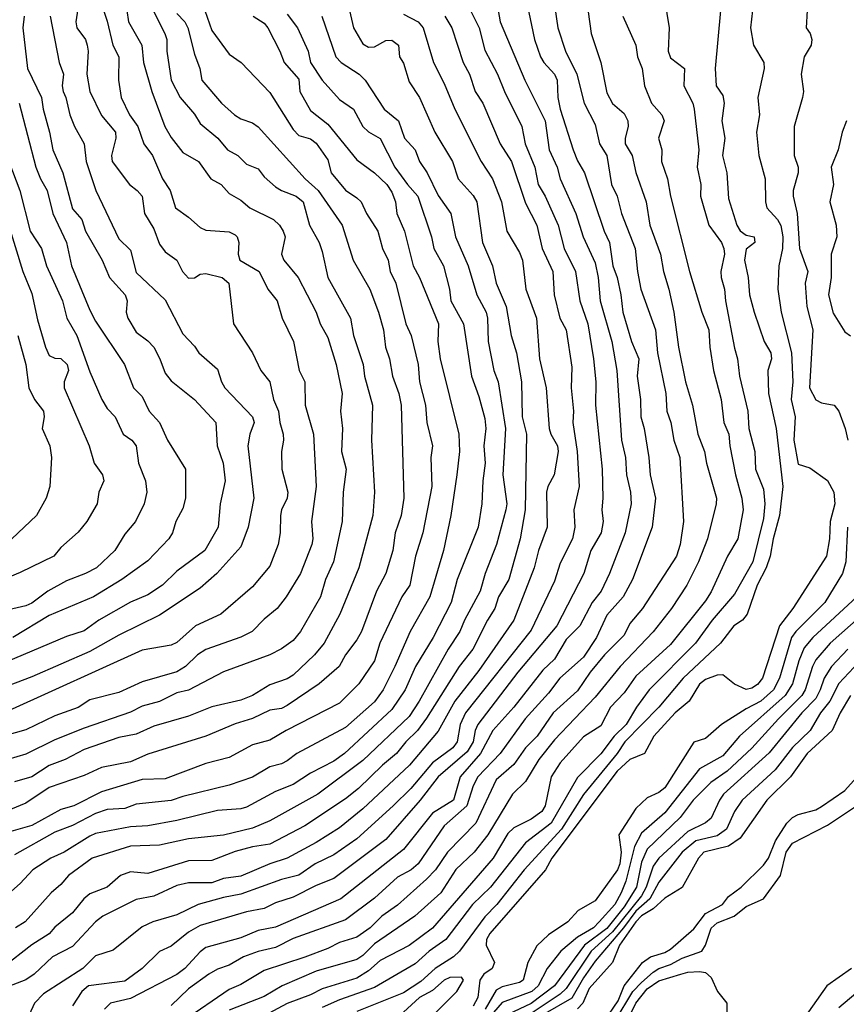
# Model space of a CAD drawing. Header units: metres. Extents: x -51132 to -49532, y -231222 to -229437.
# Tile 20 of 256: x -50789 to -50718, y -230956 to -230872. Entities that reach past the tile are written whole.
import ezdxf

# ---------------------------------------------------------------- set-up
doc = ezdxf.new("R2010")
doc.units = ezdxf.units.M
doc.layers.add('CONTOUR_INDEX', color=1, linetype='Continuous')
doc.layers.add('CONTOUR_INTER', color=3, linetype='Continuous')

msp = doc.modelspace()

# ---------------------------------------------------------------- linework, layer by layer
at = {"layer": 'CONTOUR_INDEX'}
for points, elevation in [([(-50780.038, -230869.759), (-50779.744, -230871.759), (-50778.607, -230873.759), (-50778.469, -230875.259), (-50777.743, -230877.759), (-50776.613, -230880.759), (-50776.08, -230881.697), (-50775.08, -230883.004), (-50773.73, -230883.759), (-50772.652, -230885.259), (-50771.785, -230885.759), (-50771.08, -230886.534), (-50770.08, -230887.096), (-50769.299, -230887.759), (-50767.271, -230888.759), (-50766.736, -230889.259), (-50766.428, -230889.759), (-50766.265, -230890.259), (-50766.58, -230891.763), (-50766.39, -230892.259), (-50765.147, -230893.759), (-50763.581, -230896.759), (-50763.255, -230897.759), (-50762.58, -230898.927), (-50761.873, -230901.259), (-50761.364, -230903.759), (-50761.491, -230905.259), (-50761.335, -230906.759), (-50761.409, -230908.759), (-50761.021, -230910.259), (-50761.269, -230912.259), (-50761.354, -230914.759), (-50762.087, -230918.259), (-50762.803, -230919.759), (-50763.222, -230921.259), (-50764.937, -230924.259), (-50765.58, -230925.02), (-50766.58, -230925.743), (-50767.59, -230926.259), (-50771.58, -230927.714), (-50774.58, -230929.293), (-50775.58, -230929.526), (-50777.08, -230930.278), (-50778.58, -230930.689), (-50779.58, -230931.203), (-50783.58, -230932.584), (-50786.08, -230933.572), (-50788.58, -230934.817), (-50790.131, -230935.259)], 40), ([(-50766.08, -230871.081), (-50765.207, -230872.259), (-50764.277, -230874.259), (-50764.07, -230875.259), (-50763.08, -230876.77), (-50761.58, -230878.437), (-50760.381, -230879.259), (-50759.568, -230880.759), (-50759.08, -230881.228), (-50758.08, -230881.794), (-50756.809, -230884.259), (-50755.739, -230885.759), (-50754.827, -230886.759), (-50753.666, -230890.259), (-50753.453, -230891.259), (-50752.631, -230892.759), (-50752.115, -230894.759), (-50752.005, -230895.759), (-50750.9, -230897.759), (-50750.211, -230902.259), (-50749.58, -230903.998), (-50749.08, -230905.916), (-50748.978, -230906.759), (-50749.149, -230908.259), (-50749.034, -230909.759), (-50749.255, -230911.259), (-50749.335, -230913.259), (-50749.646, -230915.259), (-50751.44, -230919.759), (-50751.958, -230921.759), (-50753.519, -230924.759), (-50755.039, -230927.259), (-50755.917, -230929.259), (-50757.08, -230930.957), (-50761.147, -230934.759), (-50762.08, -230935.419), (-50764.08, -230936.438), (-50765.58, -230937.411), (-50767.08, -230938.03), (-50769.58, -230939.377), (-50770.08, -230939.514), (-50772.08, -230939.646), (-50775.58, -230940.534), (-50778.08, -230940.976), (-50779.58, -230941.059), (-50782.58, -230941.644), (-50783.08, -230941.86), (-50785.291, -230943.259), (-50786.436, -230943.759), (-50787.987, -230944.759), (-50789.08, -230945.953), (-50790.58, -230947.28)], 35), ([(-50750.297, -230870.759), (-50749.556, -230872.259), (-50749.08, -230874.191), (-50747.976, -230876.259), (-50747.39, -230877.759), (-50745.895, -230880.759), (-50745.61, -230882.259), (-50744.767, -230884.259), (-50744.488, -230885.759), (-50743.888, -230886.759), (-50742.767, -230889.259), (-50742.25, -230891.259), (-50741.268, -230893.259), (-50740.894, -230895.759), (-50740.204, -230897.759), (-50739.716, -230900.759), (-50739.51, -230902.759), (-50739.535, -230904.759), (-50738.973, -230910.259), (-50738.907, -230912.759), (-50739.002, -230913.759), (-50738.879, -230914.759), (-50739.041, -230915.759), (-50739.931, -230917.259), (-50740.549, -230919.259), (-50742.866, -230923.759), (-50746.231, -230927.759), (-50749.687, -230932.259), (-50749.913, -230932.759), (-50750.076, -230933.759), (-50750.58, -230934.609), (-50753.082, -230936.759), (-50754.638, -230938.759), (-50757.58, -230942.161), (-50762.08, -230945.51), (-50763.58, -230946.111), (-50765.58, -230947.127), (-50767.08, -230947.613), (-50768.08, -230948.092), (-50769.58, -230948.398), (-50773.58, -230949.566), (-50774.58, -230950.148), (-50776.08, -230951.342), (-50777.08, -230951.796), (-50778.58, -230953.265), (-50780.08, -230954.364), (-50783.191, -230954.759), (-50783.756, -230955.259), (-50784.58, -230956.494)], 30), ([(-50737.183, -230871.259), (-50736.083, -230873.759), (-50735.922, -230874.759), (-50735.532, -230875.759), (-50735.318, -230877.259), (-50734.727, -230878.759), (-50733.834, -230879.759), (-50733.635, -230880.259), (-50734.12, -230881.759), (-50733.837, -230882.759), (-50733.857, -230883.759), (-50733.34, -230885.259), (-50733.087, -230886.759), (-50731.446, -230893.259), (-50730.379, -230896.759), (-50729.78, -230898.259), (-50729.696, -230899.759), (-50729.384, -230901.759), (-50728.72, -230904.259), (-50728.481, -230906.259), (-50728.056, -230907.259), (-50727.987, -230908.259), (-50727.488, -230910.759), (-50726.929, -230912.759), (-50726.83, -230913.759), (-50727.281, -230916.259), (-50728.173, -230917.759), (-50729.58, -230920.819), (-50730.08, -230921.597), (-50733.08, -230925.372), (-50736.08, -230928.096), (-50737.08, -230929.515), (-50738.244, -230930.759), (-50739.08, -230932.382), (-50740.58, -230933.319), (-50742.58, -230935.56), (-50743.357, -230936.759), (-50743.876, -230939.259), (-50744.168, -230939.759), (-50745.08, -230940.413), (-50746.58, -230941.153), (-50747.08, -230941.633), (-50748.353, -230943.759), (-50753.58, -230949.804), (-50755.58, -230951.299), (-50758.08, -230952.567), (-50759.08, -230953.464), (-50760.08, -230954.106), (-50763.08, -230955.024), (-50764.08, -230955.529), (-50766.08, -230956.271), (-50768.08, -230957.344)], 25), ([(-50789.154, -230878.759), (-50787.729, -230884.259), (-50787.329, -230885.259), (-50786.744, -230886.259), (-50786.264, -230888.259), (-50785.088, -230890.759), (-50784.658, -230892.759), (-50783.08, -230896.575), (-50782.58, -230897.51), (-50780.092, -230901.259), (-50779.332, -230903.259), (-50778.58, -230904.012), (-50777.97, -230905.259), (-50777.073, -230906.259), (-50776.393, -230907.759), (-50774.842, -230910.259), (-50774.856, -230912.759), (-50775.08, -230913.666), (-50775.663, -230914.759), (-50775.952, -230915.759), (-50776.292, -230916.259), (-50778.08, -230918.151), (-50780.317, -230919.759), (-50782.776, -230921.259), (-50786.58, -230922.863), (-50789.699, -230924.759)], 45), ([(-50717.919, -230880.259), (-50718.308, -230881.259), (-50718.64, -230882.759), (-50719.252, -230884.259), (-50719.057, -230885.759), (-50719.367, -230887.259), (-50718.827, -230889.259), (-50718.757, -230890.259), (-50719.242, -230891.759), (-50719.263, -230893.759), (-50719.484, -230895.259), (-50719.08, -230896.833), (-50718.08, -230898.45), (-50717.58, -230898.784)], 20), ([(-50717.047, -230921.259), (-50720.815, -230924.759), (-50721.58, -230925.659), (-50722.032, -230926.759), (-50722.578, -230928.759), (-50723.206, -230929.759), (-50727.142, -230933.259), (-50728.58, -230934.96), (-50730.58, -230936.066), (-50733.58, -230939.864), (-50735.58, -230941.605), (-50736.171, -230942.759), (-50736.928, -230945.759), (-50737.32, -230946.759), (-50737.887, -230947.759), (-50739.223, -230949.259), (-50739.714, -230949.759), (-50741.08, -230950.573), (-50742.522, -230951.759), (-50743.691, -230953.259), (-50744.478, -230954.759), (-50745.035, -230955.259), (-50747.58, -230956.201), (-50749.08, -230957.909)], 20)]:
    msp.add_lwpolyline(points, dxfattribs=dict(at, elevation=elevation))
at = {"layer": 'CONTOUR_INTER'}
for points, elevation in [([(-50743.432, -230867.759), (-50742.775, -230872.259), (-50742.135, -230874.259), (-50741.138, -230876.259), (-50740.53, -230878.759), (-50739.58, -230880.58), (-50739.199, -230882.259), (-50738.578, -230883.259), (-50738.167, -230885.759), (-50737.667, -230886.759), (-50737.307, -230888.259), (-50736.135, -230891.259), (-50735.936, -230893.259), (-50735.626, -230894.759), (-50734.377, -230898.259), (-50734.213, -230900.259), (-50733.495, -230903.759), (-50733.409, -230905.259), (-50733.044, -230906.259), (-50732.804, -230907.759), (-50732.271, -230909.259), (-50731.957, -230914.759), (-50732.257, -230916.759), (-50732.58, -230917.772), (-50735.497, -230922.259), (-50736.58, -230923.562), (-50737.08, -230924.573), (-50738.777, -230926.259), (-50740.007, -230927.759), (-50741.08, -230929.352), (-50743.2, -230931.259), (-50744.55, -230933.259), (-50745.58, -230934.265), (-50746.58, -230935.697), (-50748.08, -230937.017), (-50749.835, -230940.759), (-50752.284, -230943.259), (-50753.316, -230944.759), (-50754.08, -230945.572), (-50756.58, -230947.813), (-50757.951, -230948.759), (-50758.952, -230949.759), (-50760.08, -230950.58), (-50761.58, -230951.018), (-50762.58, -230951.536), (-50764.58, -230952.288), (-50768.08, -230953.432), (-50770.08, -230954.633), (-50771.08, -230955.064), (-50775.01, -230957.759)], 27), ([(-50740.599, -230867.759), (-50739.912, -230872.759), (-50739.08, -230875.248), (-50738.58, -230877.852), (-50738.08, -230878.773), (-50737.08, -230879.653), (-50736.761, -230880.259), (-50736.724, -230880.759), (-50736.985, -230881.759), (-50736.98, -230882.259), (-50736.394, -230883.259), (-50736.08, -230884.727), (-50735.177, -230887.259), (-50734.853, -230889.259), (-50733.953, -230891.759), (-50733.698, -230893.259), (-50733.22, -230894.759), (-50732.8, -230896.759), (-50732.389, -230899.759), (-50731.805, -230902.759), (-50731.185, -230904.759), (-50730.73, -230907.259), (-50730.168, -230908.759), (-50729.992, -230909.759), (-50729.117, -230912.759), (-50729.141, -230913.259), (-50729.892, -230916.259), (-50730.68, -230918.259), (-50731.67, -230920.259), (-50733.007, -230922.259), (-50734.58, -230924.283), (-50737.425, -230927.259), (-50739.58, -230929.888), (-50743.08, -230933.576), (-50744.413, -230935.259), (-50745.58, -230937.151), (-50746.674, -230938.259), (-50748.807, -230941.759), (-50749.993, -230943.259), (-50751.58, -230944.751), (-50752.869, -230946.759), (-50755.089, -230948.759), (-50758.58, -230951.134), (-50759.58, -230952.159), (-50760.08, -230952.5), (-50763.58, -230953.494), (-50766.516, -230954.759), (-50768.08, -230955.677), (-50771.08, -230956.857)], 26), ([(-50778.631, -230868.759), (-50776.621, -230872.759), (-50776.44, -230873.259), (-50776.436, -230874.259), (-50776.069, -230876.759), (-50775.305, -230878.259), (-50774.08, -230879.698), (-50773.58, -230880.498), (-50772.071, -230881.759), (-50771.233, -230882.759), (-50770.331, -230883.259), (-50769.58, -230883.996), (-50768.58, -230884.4), (-50768.08, -230885.095), (-50767.08, -230885.942), (-50766.58, -230886.265), (-50765.318, -230886.759), (-50764.725, -230887.259), (-50764.156, -230889.259), (-50763.336, -230890.759), (-50763.08, -230891.527), (-50762.584, -230893.759), (-50760.644, -230897.259), (-50760.374, -230898.759), (-50759.535, -230901.259), (-50759.436, -230902.259), (-50758.728, -230904.759), (-50758.816, -230907.759), (-50758.557, -230912.259), (-50758.723, -230914.259), (-50759.909, -230918.759), (-50761.567, -230922.759), (-50762.912, -230925.259), (-50763.743, -230926.259), (-50765.58, -230927.994), (-50766.08, -230928.328), (-50767.58, -230928.838), (-50769.08, -230929.748), (-50770.08, -230930.162), (-50772.58, -230930.741), (-50774.58, -230931.529), (-50777.58, -230932.41), (-50779.08, -230933.083), (-50780.58, -230933.371), (-50783.58, -230934.408), (-50785.218, -230935.259), (-50786.58, -230935.781), (-50788.08, -230936.754), (-50789.58, -230937.198)], 39), ([(-50782.208, -230869.759), (-50781.58, -230871.687), (-50781.103, -230873.759), (-50780.581, -230874.759), (-50780.621, -230876.759), (-50780.37, -230878.259), (-50779.668, -230879.759), (-50778.933, -230880.759), (-50778.424, -230882.259), (-50777.674, -230883.259), (-50776.836, -230885.259), (-50776.149, -230886.259), (-50775.693, -230887.759), (-50774.58, -230888.555), (-50773.58, -230889.47), (-50773.08, -230889.697), (-50771.08, -230889.831), (-50770.58, -230890.078), (-50770.397, -230890.259), (-50770.237, -230890.759), (-50770.297, -230891.759), (-50770.173, -230892.259), (-50768.492, -230893.259), (-50767.766, -230894.759), (-50766.96, -230895.759), (-50766.524, -230897.259), (-50765.534, -230899.259), (-50765.044, -230901.759), (-50764.561, -230902.759), (-50764.54, -230904.759), (-50763.814, -230907.259), (-50763.591, -230911.759), (-50763.996, -230914.759), (-50763.892, -230916.259), (-50763.977, -230916.759), (-50764.931, -230919.259), (-50766.167, -230921.259), (-50766.95, -230922.259), (-50768.08, -230923.181), (-50769.105, -230924.259), (-50770.08, -230924.731), (-50773.08, -230925.797), (-50773.81, -230926.259), (-50774.839, -230927.259), (-50775.58, -230927.722), (-50778.58, -230928.589), (-50780.58, -230929.501), (-50783.08, -230930.134), (-50784.08, -230930.783), (-50786.08, -230931.522), (-50788.58, -230932.7), (-50791.58, -230933.543)], 41), ([(-50733.599, -230869.759), (-50733.192, -230872.259), (-50733.291, -230874.259), (-50733.08, -230874.858), (-50731.867, -230875.759), (-50731.926, -230877.259), (-50731.16, -230878.759), (-50731.037, -230879.259), (-50730.634, -230882.759), (-50730.788, -230884.259), (-50730.486, -230885.759), (-50730.508, -230886.759), (-50729.785, -230889.259), (-50728.699, -230890.759), (-50728.502, -230891.259), (-50728.443, -230891.759), (-50728.743, -230893.259), (-50728.717, -230893.759), (-50728.421, -230894.759), (-50728.337, -230895.759), (-50727.58, -230899.846), (-50727.305, -230900.759), (-50727.129, -230902.259), (-50726.412, -230905.259), (-50726.328, -230906.759), (-50725.815, -230908.759), (-50725.768, -230910.259), (-50725.08, -230911.991), (-50724.952, -230913.259), (-50725.08, -230914.518), (-50725.994, -230918.259), (-50727.58, -230921.037), (-50729.498, -230923.259), (-50730.919, -230925.259), (-50734.918, -230929.259), (-50736.022, -230930.759), (-50736.889, -230932.259), (-50737.931, -230933.259), (-50739.08, -230934.771), (-50741.08, -230936.821), (-50743.345, -230940.759), (-50745.58, -230942.446), (-50748.592, -230946.259), (-50750.135, -230947.759), (-50752.429, -230950.759), (-50753.874, -230951.759), (-50755.08, -230952.858), (-50758.58, -230954.913), (-50761.58, -230955.953), (-50763.08, -230956.622)], 24), ([(-50775.58, -230871.025), (-50774.902, -230871.759), (-50774.647, -230872.259), (-50774.08, -230874.539), (-50773.609, -230875.759), (-50773.435, -230876.759), (-50771.73, -230878.759), (-50770.621, -230879.759), (-50770.08, -230880.096), (-50769.08, -230880.442), (-50768.58, -230880.783), (-50764.55, -230885.259), (-50763.416, -230886.259), (-50761.368, -230889.259), (-50760.394, -230892.259), (-50758.965, -230894.759), (-50758.217, -230896.759), (-50757.79, -230898.259), (-50757.623, -230899.759), (-50757.276, -230900.759), (-50757.026, -230902.259), (-50756.471, -230903.759), (-50756.271, -230904.759), (-50756.055, -230912.759), (-50756.275, -230914.259), (-50756.785, -230915.759), (-50756.988, -230917.259), (-50757.586, -230919.259), (-50758.403, -230920.759), (-50759.696, -230924.259), (-50760.08, -230924.964), (-50761.063, -230926.259), (-50761.604, -230927.259), (-50763.333, -230928.759), (-50766.08, -230930.62), (-50766.58, -230930.862), (-50767.58, -230931.012), (-50769.08, -230931.743), (-50770.58, -230932.206), (-50773.08, -230933.264), (-50778.08, -230934.819), (-50779.58, -230935.483), (-50782.08, -230935.97), (-50783.58, -230936.655), (-50786.58, -230937.673), (-50788.58, -230939.037), (-50792.08, -230940.469)], 38), ([(-50760.718, -230870.759), (-50760.384, -230872.259), (-50759.58, -230873.642), (-50759.08, -230873.92), (-50758.58, -230873.887), (-50757.58, -230873.361), (-50757.08, -230873.328), (-50756.515, -230873.759), (-50756.414, -230874.759), (-50756.08, -230875.293), (-50755.58, -230876.906), (-50754.702, -230878.259), (-50753.37, -230881.259), (-50751.851, -230883.759), (-50751.369, -230885.259), (-50750.08, -230886.691), (-50749.772, -230887.259), (-50749.268, -230890.759), (-50748.399, -230892.759), (-50748.083, -230894.259), (-50747.246, -230896.259), (-50746.815, -230898.759), (-50746.341, -230900.259), (-50745.919, -230902.759), (-50745.843, -230905.759), (-50745.491, -230907.259), (-50745.6, -230913.759), (-50746.028, -230916.259), (-50747.017, -230919.759), (-50747.879, -230921.259), (-50748.202, -230922.259), (-50748.842, -230923.259), (-50750.111, -230925.759), (-50751.276, -230927.259), (-50754.08, -230931.717), (-50754.856, -230932.759), (-50755.879, -230933.759), (-50756.673, -230934.759), (-50757.89, -230935.759), (-50759.96, -230937.759), (-50761.08, -230938.66), (-50764.58, -230940.984), (-50767.58, -230942.545), (-50769.08, -230942.787), (-50770.58, -230943.199), (-50772.58, -230943.954), (-50774.58, -230943.998), (-50778.08, -230945.072), (-50779.58, -230944.931), (-50780.443, -230945.259), (-50781.58, -230946.25), (-50783.08, -230946.829), (-50783.602, -230947.259), (-50784.58, -230948.478), (-50786.08, -230949.719), (-50786.58, -230950.289), (-50788.08, -230951.222), (-50790.58, -230953.171)], 33), ([(-50784.047, -230870.259), (-50784.28, -230871.759), (-50784.198, -230872.259), (-50783.461, -230873.259), (-50783.296, -230873.759), (-50783.223, -230874.259), (-50783.341, -230876.259), (-50783.078, -230877.759), (-50782.08, -230879.809), (-50780.878, -230881.259), (-50780.845, -230881.759), (-50781.216, -230883.259), (-50781.167, -230883.759), (-50779.672, -230885.759), (-50779.003, -230886.259), (-50778.586, -230886.759), (-50778.368, -230888.259), (-50777.58, -230889.567), (-50777.08, -230890.88), (-50776.58, -230891.562), (-50775.577, -230892.259), (-50775.093, -230893.259), (-50774.58, -230893.807), (-50774.08, -230893.79), (-50773.58, -230893.477), (-50773.08, -230893.411), (-50771.691, -230893.759), (-50771.106, -230894.259), (-50770.72, -230897.759), (-50769.081, -230900.259), (-50768.362, -230901.759), (-50767.592, -230902.759), (-50767.277, -230904.259), (-50766.837, -230905.259), (-50766.73, -230906.259), (-50766.426, -230907.259), (-50766.393, -230907.759), (-50766.574, -230908.759), (-50766.537, -230910.259), (-50766.036, -230912.259), (-50766.08, -230912.77), (-50766.563, -230913.759), (-50766.666, -230914.259), (-50766.682, -230915.759), (-50766.876, -230916.759), (-50767.58, -230918.626), (-50769.08, -230920.412), (-50771.801, -230922.759), (-50773.979, -230923.759), (-50775.58, -230925.197), (-50776.08, -230925.409), (-50778.58, -230925.849), (-50790.08, -230931.091)], 42), ([(-50773.17, -230870.759), (-50772.58, -230872.505), (-50771.08, -230874.522), (-50770.045, -230875.259), (-50767.58, -230877.834), (-50765.58, -230881.015), (-50765.08, -230881.543), (-50764.08, -230881.833), (-50763.58, -230882.183), (-50762.58, -230883.623), (-50762.289, -230884.759), (-50761.08, -230886.252), (-50760.08, -230886.897), (-50759.731, -230887.259), (-50759.263, -230888.259), (-50758.294, -230889.759), (-50757.891, -230891.259), (-50757.383, -230892.259), (-50757.226, -230893.259), (-50756.73, -230894.259), (-50755.879, -230897.759), (-50755.424, -230898.759), (-50754.8, -230901.259), (-50754.694, -230902.759), (-50754.171, -230904.759), (-50754.073, -230906.259), (-50753.589, -230908.259), (-50753.72, -230909.259), (-50753.632, -230911.759), (-50754.412, -230915.759), (-50755.035, -230917.759), (-50755.539, -230920.259), (-50756.22, -230921.259), (-50758.108, -230925.259), (-50758.58, -230926.77), (-50759.905, -230928.759), (-50761.58, -230930.403), (-50766.189, -230932.759), (-50767.58, -230933.612), (-50769.08, -230934.015), (-50771.08, -230935.088), (-50773.08, -230935.621), (-50776.58, -230936.927), (-50778.58, -230937.003), (-50782.08, -230938.052), (-50784.454, -230939.259), (-50785.58, -230939.568), (-50788.08, -230940.955), (-50790.08, -230941.516)], 37), ([(-50756.08, -230871.089), (-50754.819, -230871.759), (-50754.368, -230872.259), (-50753.485, -230875.259), (-50752.58, -230877.053), (-50751.667, -230879.259), (-50749.381, -230883.759), (-50748.413, -230885.259), (-50747.649, -230887.259), (-50747.184, -230889.759), (-50746.08, -230891.6), (-50745.841, -230892.259), (-50745.53, -230894.759), (-50744.624, -230897.259), (-50744.376, -230900.759), (-50743.775, -230903.259), (-50743.523, -230906.759), (-50743.395, -230907.259), (-50742.819, -230908.259), (-50742.77, -230908.759), (-50743.112, -230910.759), (-50743.655, -230911.759), (-50743.754, -230912.259), (-50743.694, -230915.259), (-50744.449, -230917.259), (-50744.811, -230918.759), (-50746.561, -230923.259), (-50749.58, -230927.614), (-50751.649, -230930.259), (-50753.08, -230932.823), (-50755.544, -230935.759), (-50759.58, -230939.511), (-50761.58, -230941.147), (-50763.58, -230942.407), (-50766.08, -230943.759), (-50767.58, -230944.251), (-50770.08, -230945.318), (-50771.58, -230945.501), (-50772.58, -230945.88), (-50774.58, -230945.881), (-50775.58, -230946.104), (-50777.58, -230947.037), (-50779.08, -230947.319), (-50781.952, -230948.759), (-50782.59, -230949.259), (-50784.58, -230951.357), (-50786.305, -230952.259), (-50787.884, -230953.759), (-50788.58, -230954.255), (-50790.08, -230954.828)], 32), ([(-50747.921, -230870.759), (-50747.75, -230871.759), (-50745.63, -230876.759), (-50743.879, -230880.259), (-50743.545, -230882.759), (-50742.837, -230884.259), (-50742.586, -230885.259), (-50741.242, -230888.259), (-50740.602, -230890.259), (-50739.58, -230892.502), (-50739.307, -230893.759), (-50739.145, -230895.759), (-50738.125, -230899.259), (-50737.714, -230901.759), (-50737.295, -230907.759), (-50736.948, -230909.259), (-50736.861, -230910.759), (-50736.527, -230912.259), (-50736.469, -230913.259), (-50736.984, -230915.759), (-50738.339, -230919.259), (-50739.059, -230920.759), (-50739.831, -230921.759), (-50740.896, -230923.759), (-50742.08, -230924.932), (-50743.08, -230926.623), (-50744.08, -230927.574), (-50746.577, -230930.759), (-50748.37, -230932.759), (-50749.447, -230934.759), (-50751.186, -230936.759), (-50751.78, -230938.759), (-50753.58, -230939.9), (-50756.08, -230943.019), (-50761.48, -230947.259), (-50767.08, -230949.699), (-50768.58, -230949.994), (-50770.08, -230950.626), (-50773.08, -230951.471), (-50773.58, -230951.831), (-50774.892, -230953.259), (-50775.58, -230953.772), (-50779.58, -230955.85), (-50781.294, -230956.259), (-50781.815, -230956.759)], 29), ([(-50745.414, -230870.259), (-50744.799, -230873.259), (-50744.279, -230874.759), (-50743.986, -230875.259), (-50743.074, -230876.259), (-50742.836, -230876.759), (-50742.788, -230878.259), (-50742.581, -230879.259), (-50741.451, -230882.759), (-50741.08, -230883.721), (-50740.475, -230884.759), (-50738.792, -230889.759), (-50738.326, -230890.759), (-50738.058, -230892.759), (-50737.672, -230893.759), (-50737.356, -230895.259), (-50737.192, -230896.759), (-50736.451, -230899.259), (-50735.819, -230900.759), (-50735.959, -230902.259), (-50735.672, -230904.259), (-50735.64, -230905.759), (-50735.356, -230906.759), (-50734.94, -230909.259), (-50734.833, -230910.759), (-50734.374, -230912.759), (-50734.675, -230915.259), (-50736.343, -230919.759), (-50737.151, -230921.259), (-50738.58, -230922.853), (-50739.467, -230924.759), (-50740.58, -230926.456), (-50742.612, -230928.259), (-50743.58, -230929.556), (-50745.589, -230931.759), (-50747.754, -230934.759), (-50749.667, -230936.759), (-50750.08, -230937.532), (-50750.61, -230939.259), (-50752.58, -230940.978), (-50754.813, -230944.259), (-50755.415, -230944.759), (-50756.58, -230945.39), (-50758.58, -230947.217), (-50761.08, -230949.083), (-50765.58, -230950.68), (-50767.08, -230951.455), (-50768.58, -230951.789), (-50769.853, -230952.259), (-50771.08, -230952.973), (-50772.08, -230953.326), (-50772.84, -230953.759), (-50774.58, -230955.028), (-50776.08, -230956.447)], 28), ([(-50728.78, -230870.759), (-50729.233, -230875.759), (-50729.159, -230877.259), (-50728.58, -230878.085), (-50728.462, -230878.759), (-50728.677, -230880.259), (-50728.402, -230881.759), (-50728.614, -230883.259), (-50728.23, -230884.759), (-50728.08, -230886.955), (-50727.368, -230889.259), (-50727.08, -230889.745), (-50726.58, -230890.106), (-50725.889, -230890.259), (-50725.836, -230890.759), (-50726.58, -230891.311), (-50726.719, -230892.259), (-50726.404, -230893.759), (-50726.274, -230895.259), (-50725.886, -230896.759), (-50725.018, -230899.259), (-50724.445, -230900.259), (-50724.385, -230900.759), (-50724.709, -230901.759), (-50724.656, -230903.759), (-50723.991, -230906.759), (-50723.413, -230911.759), (-50723.689, -230914.259), (-50724.246, -230916.259), (-50724.506, -230917.759), (-50724.857, -230918.759), (-50725.609, -230920.259), (-50726.47, -230922.759), (-50726.89, -230923.259), (-50727.64, -230923.759), (-50728.785, -230925.259), (-50732.001, -230928.259), (-50734.096, -230930.759), (-50737.003, -230933.759), (-50737.669, -230934.759), (-50740.58, -230938.272), (-50742.483, -230941.259), (-50745.685, -230944.759), (-50748.045, -230947.759), (-50749.08, -230948.825), (-50751.26, -230951.759), (-50751.767, -230952.259), (-50753.335, -230953.259), (-50754.58, -230954.397), (-50756.08, -230955.356), (-50760.08, -230956.959)], 23), ([(-50726.025, -230870.759), (-50726.185, -230872.259), (-50725.95, -230873.759), (-50725.048, -230875.259), (-50725.01, -230875.759), (-50725.571, -230878.259), (-50725.433, -230879.759), (-50725.684, -230881.259), (-50725.49, -230883.259), (-50724.941, -230885.259), (-50724.904, -230887.259), (-50724.791, -230887.759), (-50723.86, -230888.759), (-50723.58, -230889.273), (-50723.415, -230890.259), (-50723.443, -230891.259), (-50723.755, -230892.759), (-50723.841, -230894.759), (-50723.546, -230896.759), (-50722.667, -230900.259), (-50722.54, -230902.759), (-50722.68, -230904.259), (-50722.356, -230905.759), (-50722.479, -230907.759), (-50722.08, -230909.837), (-50721.08, -230910.16), (-50719.58, -230911.242), (-50719.015, -230912.259), (-50718.934, -230913.259), (-50719.328, -230914.759), (-50719.388, -230916.259), (-50719.648, -230917.759), (-50722.555, -230922.259), (-50723.703, -230923.759), (-50725.174, -230928.259), (-50725.58, -230928.797), (-50726.08, -230929.117), (-50726.58, -230929.246), (-50727.58, -230928.776), (-50728.58, -230927.974), (-50729.08, -230928.009), (-50730.08, -230928.39), (-50730.58, -230928.792), (-50731.489, -230930.259), (-50732.669, -230931.259), (-50734.517, -230933.259), (-50735.31, -230934.759), (-50736.58, -230935.274), (-50737.682, -230936.259), (-50743.313, -230943.759), (-50743.839, -230944.759), (-50748.648, -230950.259), (-50748.915, -230950.759), (-50748.947, -230951.259), (-50748.226, -230952.759), (-50748.435, -230953.259), (-50749.16, -230953.759), (-50749.512, -230954.259), (-50749.679, -230955.759), (-50750.08, -230956.498)], 22), ([(-50721.33, -230870.759), (-50721.408, -230872.259), (-50721.059, -230872.759), (-50720.908, -230873.259), (-50720.974, -230873.759), (-50721.574, -230874.759), (-50721.845, -230876.259), (-50721.643, -230877.759), (-50721.71, -230878.259), (-50722.438, -230880.759), (-50722.443, -230883.259), (-50722.083, -230884.259), (-50722.092, -230884.759), (-50722.52, -230886.259), (-50722.519, -230886.759), (-50722.169, -230888.259), (-50721.985, -230891.259), (-50721.26, -230893.259), (-50721.475, -230894.259), (-50721.357, -230896.259), (-50720.823, -230898.259), (-50721.117, -230903.259), (-50720.58, -230904.284), (-50720.08, -230904.565), (-50718.984, -230904.759), (-50718.585, -230905.259), (-50718.056, -230906.759), (-50717.821, -230907.759)], 21), ([(-50786.488, -230871.259), (-50785.72, -230875.259), (-50785.36, -230876.259), (-50785.465, -230877.259), (-50785.376, -230877.759), (-50785.151, -230878.259), (-50784.812, -230879.759), (-50784.41, -230880.759), (-50783.581, -230882.259), (-50783.397, -230883.759), (-50782.559, -230886.259), (-50780.58, -230890.43), (-50779.58, -230891.394), (-50779.08, -230893.327), (-50776.58, -230895.685), (-50775.08, -230898.613), (-50774.08, -230899.677), (-50773.7, -230900.259), (-50772.08, -230901.665), (-50771.739, -230902.759), (-50771.444, -230903.259), (-50769.069, -230905.759), (-50768.921, -230906.259), (-50769.315, -230907.259), (-50769.48, -230908.259), (-50768.952, -230912.759), (-50769.441, -230915.259), (-50770.08, -230916.953), (-50772.141, -230919.259), (-50773.58, -230920.522), (-50777.08, -230922.836), (-50780.58, -230924.573), (-50783.08, -230925.978), (-50788.08, -230928.145), (-50791.58, -230929.46)], 43), ([(-50788.746, -230871.259), (-50788.857, -230872.259), (-50788.453, -230875.759), (-50787.23, -230878.259), (-50787.109, -230879.259), (-50786.541, -230881.259), (-50786.26, -230882.759), (-50785.402, -230884.759), (-50784.58, -230887.86), (-50783.782, -230888.759), (-50783.461, -230889.759), (-50782.025, -230892.259), (-50781.393, -230893.759), (-50780.031, -230895.259), (-50779.873, -230895.759), (-50779.942, -230896.759), (-50779.808, -230897.259), (-50779.08, -230898.467), (-50778.08, -230899.221), (-50777.58, -230899.77), (-50777.047, -230900.759), (-50776.58, -230901.997), (-50776.08, -230902.664), (-50774.08, -230904.254), (-50772.244, -230906.259), (-50772.12, -230908.259), (-50771.592, -230909.759), (-50771.429, -230911.259), (-50771.852, -230913.259), (-50772.029, -230915.259), (-50773.176, -230917.259), (-50775.58, -230919.045), (-50776.825, -230920.259), (-50778.08, -230921.077), (-50779.58, -230921.728), (-50782.311, -230923.259), (-50783.58, -230924.185), (-50785.08, -230924.681), (-50791.08, -230927.213)], 44), ([(-50769.004, -230871.259), (-50768.08, -230871.847), (-50767.768, -230872.259), (-50766.709, -230874.259), (-50766.36, -230875.259), (-50765.08, -230876.67), (-50765.004, -230877.759), (-50764.08, -230879.38), (-50762.58, -230880.547), (-50760.08, -230883.643), (-50758.58, -230884.763), (-50757.516, -230885.759), (-50757.08, -230886.412), (-50756.748, -230887.259), (-50756.639, -230888.259), (-50755.996, -230889.759), (-50755.253, -230892.759), (-50754.684, -230893.759), (-50753.068, -230897.759), (-50753.121, -230899.259), (-50752.909, -230900.759), (-50751.295, -230907.259), (-50751.263, -230908.759), (-50751.477, -230910.759), (-50751.986, -230914.259), (-50752.635, -230917.259), (-50753.818, -230921.259), (-50755.513, -230924.259), (-50756.807, -230927.259), (-50757.834, -230929.259), (-50758.58, -230930.313), (-50761.08, -230932.525), (-50765.245, -230934.759), (-50766.08, -230935.386), (-50766.58, -230935.646), (-50767.58, -230935.894), (-50769.08, -230936.787), (-50771.08, -230937.48), (-50775.08, -230938.446), (-50776.08, -230938.792), (-50779.08, -230939.126), (-50780.08, -230939.493), (-50781.58, -230939.58), (-50782.58, -230939.92), (-50784.58, -230940.957), (-50786.08, -230941.528), (-50789.58, -230943.467)], 36), ([(-50763.105, -230871.259), (-50761.906, -230874.759), (-50761.43, -230875.259), (-50759.896, -230876.259), (-50759.371, -230876.759), (-50757.747, -230879.259), (-50756.516, -230880.259), (-50755.989, -230881.759), (-50755.074, -230882.759), (-50754.694, -230883.759), (-50754.049, -230884.759), (-50753.08, -230886.694), (-50751.996, -230888.259), (-50751.592, -230890.259), (-50750.513, -230892.759), (-50749.751, -230895.259), (-50748.945, -230896.759), (-50748.835, -230897.259), (-50748.789, -230899.259), (-50748.293, -230901.759), (-50747.912, -230902.759), (-50747.286, -230906.759), (-50747.513, -230910.759), (-50747.175, -230913.259), (-50747.255, -230913.759), (-50748.077, -230916.759), (-50749.049, -230919.259), (-50749.472, -230920.759), (-50750.826, -230923.259), (-50751.228, -230924.259), (-50752.223, -230925.759), (-50754.712, -230930.259), (-50755.58, -230931.553), (-50759.58, -230935.34), (-50763.45, -230938.259), (-50767.58, -230940.551), (-50769.08, -230941.175), (-50771.58, -230941.782), (-50774.58, -230942.103), (-50777.08, -230942.659), (-50779.58, -230942.74), (-50782.88, -230943.759), (-50784.903, -230945.259), (-50785.58, -230946.044), (-50786.416, -230946.759), (-50788.639, -230949.259), (-50789.473, -230949.759)], 34), ([(-50752.503, -230871.259), (-50751.915, -230872.259), (-50750.929, -230875.259), (-50750.397, -230876.259), (-50749.897, -230877.759), (-50749.25, -230878.759), (-50747.749, -230882.259), (-50746.768, -230883.759), (-50745.58, -230887.35), (-50744.59, -230889.259), (-50744.124, -230891.259), (-50743.226, -230893.259), (-50743.102, -230895.259), (-50742.609, -230897.259), (-50742.065, -230898.259), (-50741.58, -230901.476), (-50741.642, -230903.259), (-50741.431, -230905.259), (-50741.481, -230906.259), (-50741.13, -230908.759), (-50740.935, -230911.759), (-50741.407, -230913.759), (-50741.333, -230915.259), (-50741.508, -230916.259), (-50742.58, -230918.367), (-50743.08, -230919.912), (-50745.08, -230924.128), (-50750.737, -230931.259), (-50751.194, -230932.259), (-50751.45, -230933.759), (-50751.826, -230934.259), (-50753.58, -230935.563), (-50755.43, -230937.759), (-50756.976, -230939.259), (-50760.08, -230942.09), (-50762.08, -230943.473), (-50763.68, -230944.259), (-50765.08, -230945.228), (-50766.58, -230945.596), (-50770.08, -230946.873), (-50771.58, -230947.15), (-50773.761, -230947.759), (-50775.58, -230948.65), (-50777.667, -230949.259), (-50778.58, -230949.675), (-50781.08, -230951.68), (-50782.58, -230952.169), (-50783.696, -230953.259), (-50787.08, -230955.454), (-50787.85, -230956.259), (-50788.311, -230957.259)], 31), ([(-50790.059, -230883.759), (-50789.109, -230886.259), (-50788.206, -230889.759), (-50787.246, -230891.259), (-50786.808, -230892.759), (-50785.434, -230895.759), (-50785.069, -230897.259), (-50784.203, -230898.759), (-50783.08, -230901.894), (-50782.049, -230904.259), (-50781.58, -230905.055), (-50780.91, -230905.759), (-50780.197, -230907.259), (-50779.469, -230907.759), (-50779.099, -230908.259), (-50778.884, -230909.759), (-50778.285, -230911.259), (-50778.183, -230912.259), (-50778.409, -230913.259), (-50779.14, -230914.759), (-50780.08, -230915.865), (-50780.915, -230917.259), (-50782.52, -230918.759), (-50783.445, -230919.259), (-50785.08, -230919.876), (-50786.684, -230920.759), (-50788.08, -230921.809), (-50788.58, -230922.048), (-50794.58, -230923.415)], 46), ([(-50791.645, -230884.259), (-50788.863, -230893.259), (-50788.08, -230895.14), (-50787.58, -230897.421), (-50786.895, -230899.759), (-50786.58, -230900.479), (-50786.08, -230900.719), (-50785.58, -230900.723), (-50785.025, -230901.259), (-50784.931, -230901.759), (-50785.283, -230902.759), (-50785.281, -230903.259), (-50783.143, -230908.259), (-50782.707, -230909.759), (-50781.999, -230910.759), (-50781.871, -230911.259), (-50782.319, -230912.259), (-50782.443, -230913.259), (-50783.333, -230914.759), (-50784.08, -230915.706), (-50785.58, -230917.018), (-50786.183, -230917.759), (-50789.08, -230919.176), (-50791.08, -230920.004)], 47), ([(-50789.275, -230898.759), (-50788.582, -230901.259), (-50788.325, -230903.259), (-50787.833, -230904.259), (-50787.075, -230905.259), (-50787.021, -230905.759), (-50787.173, -230906.759), (-50786.515, -230908.259), (-50786.393, -230909.259), (-50786.532, -230911.759), (-50786.843, -230912.759), (-50787.682, -230914.259), (-50789.799, -230916.259)], 48), ([(-50717.851, -230915.259), (-50717.989, -230918.259), (-50718.265, -230919.259), (-50719.792, -230921.759), (-50722.287, -230924.259), (-50722.652, -230924.759), (-50723.696, -230928.259), (-50724.204, -230929.259), (-50725.296, -230930.259), (-50726.58, -230930.911), (-50728.702, -230932.259), (-50730.08, -230933.454), (-50731.08, -230933.783), (-50733.58, -230937.699), (-50734.08, -230938.096), (-50735.08, -230938.575), (-50736.08, -230939.482), (-50737.532, -230941.759), (-50737.334, -230943.259), (-50737.454, -230944.259), (-50737.649, -230944.759), (-50739.58, -230947.437), (-50741.038, -230948.259), (-50741.935, -230949.259), (-50743.58, -230950.376), (-50744.58, -230951.304), (-50745.372, -230952.759), (-50745.762, -230954.259), (-50746.08, -230954.471), (-50747.58, -230954.844), (-50748.08, -230955.129), (-50749.05, -230956.759)], 21), ([(-50716.58, -230922.813), (-50719.323, -230925.259), (-50720.58, -230926.681), (-50720.868, -230927.259), (-50721.481, -230929.259), (-50721.78, -230929.759), (-50723.796, -230931.759), (-50726.08, -230934.286), (-50728.217, -230936.259), (-50729.61, -230937.259), (-50731.139, -230938.759), (-50732.259, -230940.259), (-50735.08, -230942.998), (-50735.58, -230944.096), (-50736.016, -230946.259), (-50737.08, -230947.964), (-50738.58, -230949.825), (-50740.496, -230951.259), (-50743.085, -230954.759), (-50745.08, -230956.271), (-50747.08, -230957.222)], 19), ([(-50717.829, -230925.759), (-50719.234, -230927.259), (-50719.865, -230928.259), (-50720.187, -230929.259), (-50720.58, -230930.005), (-50721.762, -230931.259), (-50724.58, -230934.685), (-50728.525, -230938.259), (-50728.871, -230938.759), (-50729.58, -230940.331), (-50730.08, -230940.721), (-50731.58, -230941.47), (-50734.101, -230943.759), (-50734.58, -230944.449), (-50735.191, -230946.259), (-50735.58, -230947.006), (-50738.08, -230950.111), (-50739.903, -230951.759), (-50742.08, -230954.997), (-50742.58, -230955.463), (-50747.58, -230958.816)], 18), ([(-50715.58, -230925.507), (-50718.58, -230928.723), (-50719.352, -230930.259), (-50720.172, -230931.259), (-50721.062, -230932.759), (-50722.58, -230934.23), (-50724.08, -230936.151), (-50726.899, -230938.759), (-50727.572, -230939.759), (-50728.261, -230941.259), (-50729.08, -230941.829), (-50730.904, -230942.259), (-50732.081, -230943.259), (-50734.08, -230945.845), (-50734.873, -230947.259), (-50736.08, -230948.337), (-50737.124, -230949.759), (-50739.58, -230952.622), (-50740.58, -230954.07), (-50741.58, -230955.831), (-50744.08, -230957.258)], 17), ([(-50717.594, -230929.759), (-50718.487, -230931.259), (-50719.157, -230932.759), (-50721.329, -230934.759), (-50722.751, -230936.759), (-50724.803, -230938.759), (-50727.08, -230942.055), (-50728.08, -230942.729), (-50730.22, -230943.259), (-50730.685, -230943.759), (-50732.08, -230946.279), (-50733.58, -230947.198), (-50734.58, -230948.126), (-50735.58, -230948.716), (-50736.08, -230949.254), (-50737.473, -230951.259), (-50738.087, -230952.759), (-50740.08, -230954.976), (-50740.625, -230956.259), (-50741.08, -230956.752)], 16), ([(-50738.755, -230957.759), (-50737.58, -230956.039), (-50737.072, -230954.759), (-50735.498, -230952.759), (-50734.812, -230952.259), (-50733.58, -230951.898), (-50733.08, -230951.611), (-50731.08, -230949.859), (-50730.08, -230948.533), (-50728.611, -230947.759), (-50728.08, -230947.075), (-50727.01, -230946.259), (-50725.08, -230944.362), (-50724.658, -230943.759), (-50724.038, -230942.259), (-50723.08, -230940.75), (-50722.58, -230940.269), (-50722.08, -230940.014), (-50720.58, -230939.594), (-50720.08, -230939.321), (-50718.08, -230937.925), (-50716.567, -230936.259)], 16), ([(-50737.838, -230957.759), (-50736.335, -230955.259), (-50735.58, -230954.477), (-50734.58, -230953.572), (-50734.08, -230953.277), (-50733.08, -230952.914), (-50732.08, -230952.363), (-50730.382, -230951.759), (-50730.078, -230951.259), (-50729.58, -230949.784), (-50729.08, -230949.33), (-50727.608, -230948.759), (-50726.58, -230947.93), (-50725.08, -230947.258), (-50723.621, -230945.259), (-50723.134, -230943.259), (-50722.58, -230942.481), (-50719.58, -230940.914), (-50717.08, -230939.259)], 17), ([(-50717.492, -230953.259), (-50719.616, -230954.759), (-50721.751, -230957.759)], 17), ([(-50754.012, -230957.759), (-50751.482, -230955.259), (-50750.913, -230954.259), (-50751.08, -230954.004), (-50752.08, -230954.037), (-50752.58, -230954.268), (-50753.58, -230955.171), (-50754.699, -230955.759), (-50756.08, -230957.03)], 22), ([(-50737.291, -230958.759), (-50736.08, -230956.249), (-50735.08, -230955.009), (-50734.08, -230954.316), (-50732.194, -230953.759)], 18), ([(-50732.194, -230953.759), (-50731.58, -230953.573), (-50730.58, -230953.522), (-50730.08, -230953.62), (-50729.58, -230954.048), (-50729.045, -230955.259), (-50728.245, -230956.259), (-50728.264, -230957.759)], 18), ([(-50716.58, -230954.961), (-50718.58, -230956.644)], 16)]:
    msp.add_lwpolyline(points, dxfattribs=dict(at, elevation=elevation))

doc.saveas('drawing.dxf')
